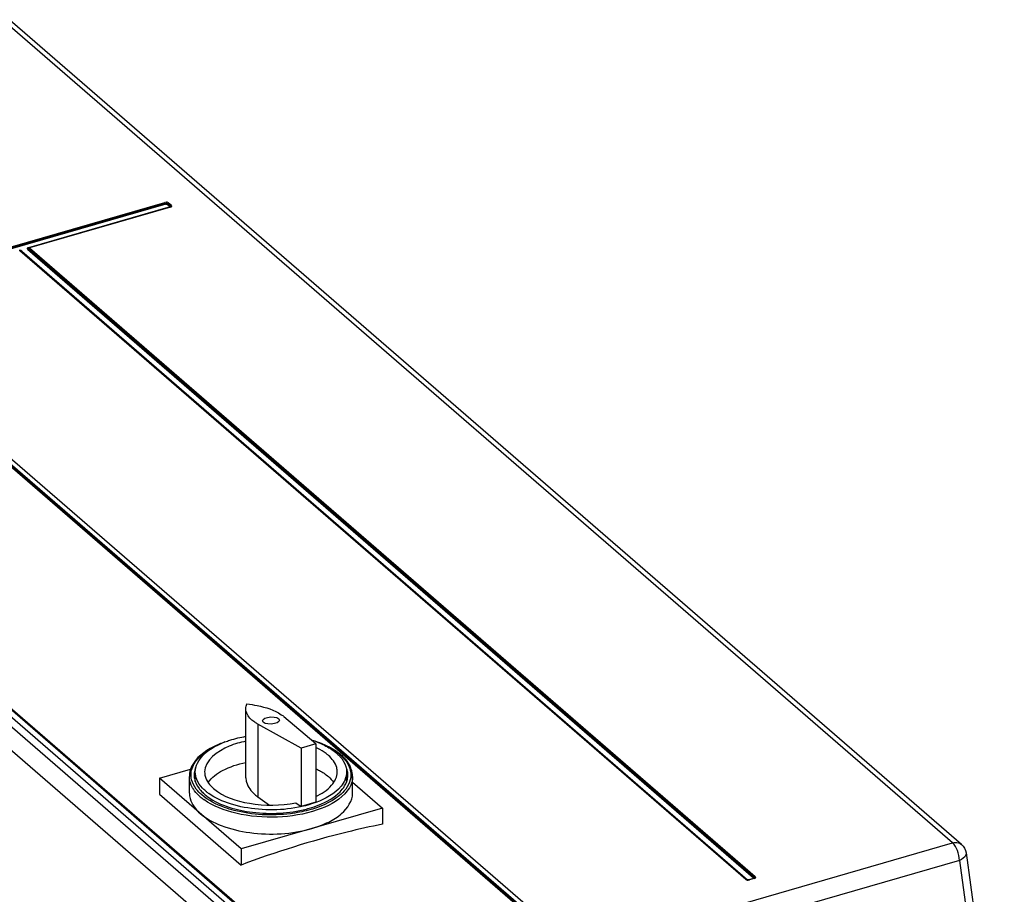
# Model space of a CAD drawing. Header units: inches. Extents: x 0 to 117, y 0 to 83.
# Tile 62 of 70: x 101.65 to 107.35, y 22.13 to 27.19. Entities that reach past the tile are written whole.
import ezdxf

# ---------------------------------------------------------------- set-up
doc = ezdxf.new("R2010")
doc.units = ezdxf.units.IN
doc.header["$LTSCALE"] = 6.431102
doc.header["$MEASUREMENT"] = 0
doc.layers.get('0').update_dxf_attribs({"linetype": 'CONTINUOUS'})

msp = doc.modelspace()

# ---------------------------------------------------------------- linework, layer by layer
at = {"color": 7, "linetype": 'CONTINUOUS'}
for p, q in [((107.0542, 22.4265), (100.8632, 27.788)), ((107.1058, 22.4178), (100.9148, 27.7794)), ((97.3593, 26.7765), (103.5503, 21.415)), ((103.5975, 21.4286), (97.4065, 26.7902)), ((99.2225, 26.7135), (104.8931, 21.8026)), ((100.8048, 25.6473), (102.4942, 26.135)), ((102.497, 26.1302), (100.8076, 25.6425)), ((102.5001, 26.1248), (100.8107, 25.6371)), ((102.5238, 26.1084), (101.7041, 25.8723)), ((102.5257, 26.1077), (101.71, 25.8723)), ((102.5213, 26.1104), (102.5055, 26.1241)), ((102.5267, 26.1147), (102.511, 26.1284)), ((102.5157, 26.1321), (102.5315, 26.1185)), ((102.531, 26.1157), (102.5296, 26.1161)), ((105.8574, 22.2156), (101.6547, 25.8552)), ((105.8619, 22.2148), (101.6592, 25.8544)), ((101.6598, 25.8538), (101.6598, 25.8539)), ((101.6649, 25.853), (105.8676, 22.2134)), ((105.9017, 22.2232), (101.699, 25.8628)), ((101.6994, 25.8653), (101.7007, 25.865)), ((101.7042, 25.8706), (101.7042, 25.8706)), ((105.9072, 22.2275), (101.7045, 25.8671)), ((101.7093, 25.8709), (105.9119, 22.2313)), ((104.7337, 21.8913), (100.5352, 25.5273)), ((104.7393, 21.8948), (100.5408, 25.5308)), ((100.5465, 25.5342), (104.7449, 21.8982)), ((103.5133, 21.5427), (99.3148, 25.1787)), ((99.3204, 25.1785), (103.5189, 21.5425)), ((99.326, 25.1782), (103.5245, 21.5422)), ((103.4826, 21.3356), (101.0909, 23.4068)), ((102.9629, 22.8033), (102.9629, 23.2037)), ((103.3672, 22.9995), (103.1835, 23.1571)), ((103.0326, 23.1136), (103.0326, 22.6927)), ((103.282, 22.9749), (103.0326, 23.1136)), ((103.3672, 22.9995), (103.282, 22.9749)), ((103.282, 22.9749), (103.282, 22.6374)), ((103.3672, 22.9995), (103.3672, 22.662)), ((102.4627, 22.8009), (102.6427, 22.8529)), ((102.4627, 22.8009), (102.4627, 22.7078)), ((102.9351, 22.3918), (102.4627, 22.8009)), ((102.6356, 22.7145), (102.6356, 22.8116)), ((102.6701, 22.7822), (102.6701, 22.8201)), ((103.546, 22.7823), (103.546, 22.8202)), ((103.5805, 22.7145), (103.5805, 22.8116)), ((103.5805, 22.7778), (103.7534, 22.628)), ((102.4627, 22.7078), (102.9351, 22.2986)), ((103.0326, 22.6927), (103.0988, 22.6454)), ((103.2514, 22.6592), (103.282, 22.6374)), ((103.3672, 22.662), (103.282, 22.6374)), ((103.7534, 22.628), (102.9351, 22.3918)), ((103.7534, 22.628), (103.7534, 22.5349)), ((104.8931, 21.8026), (107.0542, 22.4265)), ((102.9351, 22.3918), (102.9351, 22.2986)), ((107.1322, 22.3689), (107.3535, 20.7479)), ((107.0936, 22.3254), (104.9278, 21.7002)), ((107.0936, 22.3254), (107.3139, 20.7117)), ((105.8673, 22.213), (105.8681, 22.2134)), ((105.9042, 22.2212), (105.873, 22.2127)), ((105.9062, 22.2205), (105.8789, 22.2127)), ((105.9115, 22.2285), (105.91, 22.2289))]:
    msp.add_line(p, q, dxfattribs=at)
for points in [[(102.4972, 26.1295), (102.4968, 26.1309), (102.4965, 26.1316), (102.4962, 26.1322), (102.4959, 26.1328), (102.4956, 26.1333), (102.4953, 26.1338), (102.4949, 26.1343), (102.4946, 26.1347), (102.4942, 26.135)], [(102.5001, 26.1248), (102.4997, 26.1252), (102.4993, 26.1256), (102.4989, 26.1261), (102.4986, 26.1267), (102.4982, 26.1273), (102.4979, 26.128), (102.4975, 26.1287), (102.4972, 26.1295)], [(102.5001, 26.1248), (102.5008, 26.1249), (102.5015, 26.125), (102.5021, 26.1251), (102.5028, 26.125), (102.5034, 26.1249), (102.5041, 26.1248), (102.5046, 26.1246), (102.5051, 26.1244), (102.5055, 26.1241)], [(102.5105, 26.1277), (102.51, 26.1271), (102.5095, 26.1265), (102.5089, 26.1259), (102.5083, 26.1254), (102.5076, 26.125), (102.5069, 26.1246), (102.5062, 26.1243), (102.5055, 26.1241)], [(102.5157, 26.1321), (102.5151, 26.1319), (102.5145, 26.1317), (102.5139, 26.1313), (102.5133, 26.1309), (102.5128, 26.1305), (102.5123, 26.13), (102.5118, 26.1295), (102.5114, 26.129), (102.5105, 26.1277)], [(102.5213, 26.1104), (102.522, 26.1107), (102.5226, 26.111), (102.5233, 26.1113), (102.524, 26.1118), (102.5246, 26.1123), (102.5252, 26.1128), (102.5257, 26.1134), (102.5263, 26.1141), (102.5271, 26.1153)], [(102.5271, 26.11), (102.527, 26.1099), (102.5269, 26.1098), (102.5267, 26.1096), (102.5264, 26.1094), (102.526, 26.1092), (102.5256, 26.109), (102.5251, 26.1088), (102.5245, 26.1086), (102.5238, 26.1084)], [(102.5257, 26.1077), (102.5254, 26.108), (102.525, 26.1082), (102.5247, 26.1084), (102.5243, 26.1084), (102.524, 26.1084), (102.5238, 26.1084)], [(102.5271, 26.1153), (102.5275, 26.1159), (102.528, 26.1164), (102.5285, 26.1169), (102.5291, 26.1173), (102.5297, 26.1177), (102.5303, 26.118), (102.5309, 26.1183), (102.5315, 26.1185)], [(101.652, 25.8555), (101.6524, 25.8556), (101.6527, 25.8556), (101.653, 25.8557), (101.6533, 25.8556), (101.6537, 25.8556), (101.654, 25.8555), (101.6543, 25.8554), (101.6545, 25.8553), (101.6547, 25.8552)], [(101.6592, 25.8544), (101.6591, 25.8545), (101.6587, 25.8548), (101.6582, 25.8551), (101.6577, 25.8552), (101.6571, 25.8554), (101.6565, 25.8554), (101.6559, 25.8554), (101.6553, 25.8553), (101.6547, 25.8552)], [(101.6649, 25.853), (101.6644, 25.8529), (101.6638, 25.8528), (101.6632, 25.8527), (101.6627, 25.8527), (101.6622, 25.8528), (101.6616, 25.8529), (101.6609, 25.8531), (101.6602, 25.8535), (101.6598, 25.8538)], [(101.704, 25.8665), (101.7035, 25.8658), (101.703, 25.8653), (101.7024, 25.8647), (101.7018, 25.8642), (101.7011, 25.8638), (101.7004, 25.8634), (101.6997, 25.8631), (101.699, 25.8628)], [(101.7093, 25.8709), (101.7087, 25.8707), (101.7081, 25.8704), (101.7075, 25.8701), (101.7069, 25.8697), (101.7063, 25.8693), (101.7058, 25.8688), (101.7053, 25.8683), (101.7049, 25.8677), (101.704, 25.8665)], [(101.7041, 25.8723), (101.7044, 25.872), (101.7047, 25.8718), (101.7051, 25.8716), (101.7054, 25.8715), (101.7056, 25.8715), (101.706, 25.8715), (101.7062, 25.8715)], [(101.7081, 25.8729), (101.7083, 25.873), (101.7086, 25.873), (101.7089, 25.8729), (101.7093, 25.8727), (101.7096, 25.8725), (101.71, 25.8723)], [(101.7093, 25.8709), (101.7091, 25.8711), (101.709, 25.8712), (101.709, 25.8714), (101.709, 25.8716), (101.7091, 25.8717), (101.7092, 25.8719), (101.7094, 25.872), (101.7097, 25.8721), (101.71, 25.8723)], [(102.6406, 23.7134), (102.6396, 23.7122), (102.639, 23.7116), (102.6384, 23.7111), (102.6378, 23.7107), (102.6372, 23.7103), (102.6365, 23.7099), (102.6359, 23.7096), (102.6352, 23.7094), (102.6345, 23.7093)], [(102.6406, 23.7134), (102.6411, 23.7139), (102.6417, 23.7144), (102.6424, 23.7149), (102.643, 23.7153), (102.6437, 23.7156), (102.6443, 23.7159), (102.645, 23.7161), (102.6457, 23.7162)], [(105.9075, 22.2281), (105.908, 22.2287), (105.9085, 22.2292), (105.909, 22.2297), (105.9095, 22.2301), (105.9101, 22.2305), (105.9107, 22.2308), (105.9113, 22.2311), (105.9119, 22.2313)], [(105.8574, 22.2156), (105.858, 22.2157), (105.8586, 22.2158), (105.8592, 22.2158), (105.8598, 22.2157), (105.8603, 22.2156), (105.8608, 22.2155), (105.8613, 22.2152), (105.8618, 22.2149), (105.8619, 22.2148)], [(105.8658, 22.2131), (105.8662, 22.2131), (105.8669, 22.2132), (105.8676, 22.2134)], [(105.8693, 22.2126), (105.8691, 22.2126), (105.8686, 22.2128), (105.8681, 22.2131), (105.8676, 22.2134)], [(105.877, 22.2133), (105.8772, 22.2134), (105.8775, 22.2134), (105.8778, 22.2133), (105.8782, 22.2132), (105.8785, 22.213), (105.8789, 22.2127)], [(105.9017, 22.2232), (105.9024, 22.2235), (105.9031, 22.2238), (105.9038, 22.2242), (105.9044, 22.2246), (105.905, 22.2251), (105.9056, 22.2256), (105.9062, 22.2262), (105.9067, 22.2269), (105.9075, 22.2281)], [(105.9075, 22.2228), (105.9074, 22.2227), (105.9073, 22.2226), (105.9071, 22.2224), (105.9068, 22.2223), (105.9064, 22.2221), (105.906, 22.2218), (105.9055, 22.2216), (105.9049, 22.2214), (105.9042, 22.2212)], [(105.9062, 22.2205), (105.9058, 22.2208), (105.9055, 22.221), (105.9051, 22.2212), (105.9048, 22.2212), (105.9045, 22.2212), (105.9042, 22.2212)]]:
    msp.add_lwpolyline(points, dxfattribs=at)
for centre, radius, start, end in [((103.1683, 22.4715), 0.5776, 69.3161, 72.6572), ((103.204, 22.6219), 0.3925, 63.47, 65.3846), ((103.1806, 22.5052), 0.5417, 69.1043, 69.2831), ((103.2631, 22.626), 0.3991, 58.4475, 60.0247), ((103.2837, 22.6677), 0.3501, 54.2363, 58.6624), ((103.2826, 22.6573), 0.3622, 54.7371, 58.4826), ((103.3019, 22.6934), 0.3187, 53.7378, 54.174), ((103.3192, 22.7165), 0.2898, 49.1754, 53.8041), ((103.2989, 22.6808), 0.3336, 54.0531, 54.6947), ((103.3083, 22.6936), 0.3177, 52.0499, 54.0642), ((103.3252, 22.7153), 0.2902, 49.1329, 52.0631), ((102.7799, 22.8069), 0.145, 154.9692, 162.9111), ((103.4347, 22.8063), 0.1465, 19.0519, 24.9748), ((102.7749, 22.8201), 0.1118, 174.793, 179.994), ((103.4235, 22.84), 0.1229, 337.5995, 346.0976), ((103.4412, 22.8202), 0.1118, 354.793, 359.994), ((102.8938, 22.9192), 0.2981, 229.1864, 234.1707), ((102.8707, 22.881), 0.2269, 223.4101, 227.09), ((102.8845, 22.8958), 0.2472, 227.0676, 229.1172), ((102.8978, 22.9229), 0.2582, 229.1137, 230.616), ((102.9143, 22.9434), 0.2846, 230.65, 234.2232), ((103.3762, 22.8535), 0.1856, 321.0384, 322.2912), ((103.1485, 23.2574), 0.6556, 284.558, 287.3838), ((105.8695, 22.2173), 0.00588, 311.4948, 321.3933)]:
    msp.add_arc(centre, radius, start, end, dxfattribs=at)
msp.add_ellipse((103.108, 23.1353), major_axis=(0.0492, 0.0027), ratio=0.420115, dxfattribs=at)
for points in [[(102.497, 26.1302), (102.5004, 26.1312), (102.5085, 26.132), (102.5075, 26.1286)], [(102.5157, 26.1321), (102.5115, 26.1358), (102.5025, 26.1384), (102.499, 26.1341)], [(101.6592, 25.8544), (101.6569, 25.8564), (101.6531, 25.857), (101.6501, 25.8562)], [(101.6649, 25.853), (101.6623, 25.8553), (101.6586, 25.8567), (101.6551, 25.8567)], [(102.9629, 23.2035), (102.9629, 23.2128), (102.9649, 23.2223), (102.9683, 23.2309)], [(103.1679, 23.169), (103.1733, 23.1653), (103.1785, 23.1614), (103.1835, 23.1571)], [(103.0326, 23.1136), (103.0264, 23.117), (103.0204, 23.1207), (103.0145, 23.1247)], [(103.4681, 22.9619), (103.4747, 22.9571), (103.4812, 22.9521), (103.4874, 22.9467)], [(103.4874, 22.9467), (103.4932, 22.9417), (103.4987, 22.9364), (103.504, 22.9308)], [(103.504, 22.9308), (103.5089, 22.9256), (103.5135, 22.9202), (103.5178, 22.9145)], [(103.5087, 22.9358), (103.5148, 22.9305), (103.5207, 22.9249), (103.5262, 22.9191)], [(103.5408, 22.909), (103.5329, 22.9182), (103.5243, 22.9268), (103.5151, 22.9347)], [(103.5262, 22.9191), (103.5314, 22.9136), (103.5363, 22.9079), (103.5408, 22.9019)], [(102.6458, 22.8297), (102.6469, 22.8423), (102.6501, 22.8549), (102.6549, 22.8666)], [(102.6727, 22.8661), (102.668, 22.8547), (102.6647, 22.8425), (102.6636, 22.8303)], [(103.5178, 22.9145), (103.5218, 22.9092), (103.5256, 22.9037), (103.5289, 22.8979)], [(103.5289, 22.8979), (103.5394, 22.8797), (103.546, 22.8583), (103.546, 22.8373)], [(103.5676, 22.8682), (103.5607, 22.8829), (103.5514, 22.8967), (103.5408, 22.909)], [(103.5408, 22.9019), (103.5491, 22.891), (103.5562, 22.879), (103.5614, 22.8663)], [(103.5499, 22.8461), (103.5484, 22.8523), (103.5465, 22.8583), (103.5442, 22.8641)], [(103.5614, 22.8663), (103.5638, 22.8603), (103.5658, 22.8541), (103.5673, 22.8478)], [(102.6414, 22.8495), (102.6376, 22.8373), (102.6356, 22.8244), (102.6356, 22.8116)], [(102.6543, 22.7459), (102.6428, 22.7656), (102.6356, 22.7889), (102.6356, 22.8116)], [(102.6487, 22.7926), (102.6458, 22.8046), (102.6448, 22.8173), (102.6458, 22.8297)], [(102.6788, 22.7937), (102.6732, 22.8074), (102.6701, 22.8224), (102.6701, 22.8372)], [(103.4405, 22.8104), (103.4522, 22.8003), (103.463, 22.7887), (103.4717, 22.7759)], [(103.546, 22.8373), (103.546, 22.8282), (103.5449, 22.8192), (103.5427, 22.8104)], [(103.5529, 22.8202), (103.5529, 22.8289), (103.5519, 22.8377), (103.5499, 22.8461)], [(103.5805, 22.8116), (103.5805, 22.7889), (103.5732, 22.7656), (103.5618, 22.7459)], [(103.5673, 22.8478), (103.5717, 22.8297), (103.5716, 22.8101), (103.5672, 22.792)], [(103.5805, 22.8116), (103.5805, 22.826), (103.5779, 22.8405), (103.5732, 22.8541)], [(102.6753, 22.7384), (102.6632, 22.7545), (102.6534, 22.773), (102.6487, 22.7926)], [(102.6663, 22.7279), (102.6619, 22.7336), (102.6579, 22.7397), (102.6543, 22.7459)], [(103.5618, 22.7459), (103.5544, 22.7331), (103.5451, 22.7212), (103.5349, 22.7104)], [(103.5672, 22.792), (103.5624, 22.7726), (103.5527, 22.7542), (103.5407, 22.7383)], [(102.6989, 22.6935), (102.687, 22.7039), (102.6759, 22.7153), (102.6663, 22.7279)], [(102.7074, 22.7045), (102.6957, 22.7147), (102.6847, 22.726), (102.6753, 22.7384)], [(102.6918, 22.7417), (102.6961, 22.7359), (102.7009, 22.7304), (102.7058, 22.7251)], [(102.7228, 22.7089), (102.729, 22.7035), (102.7355, 22.6984), (102.7423, 22.6936)], [(103.0145, 22.7069), (103.0203, 22.7019), (103.0264, 22.6971), (103.0326, 22.6927)], [(107.1058, 22.4178), (107.1198, 22.4057), (107.1297, 22.3873), (107.1322, 22.3689)], [(105.8574, 22.2156), (105.8615, 22.212), (105.8693, 22.2093), (105.8734, 22.2129)]]:
    msp.add_open_spline(points, degree=3, dxfattribs=at)
for points, knots in [([(102.5257, 26.1077), (102.5284, 26.1085), (102.5321, 26.1092), (102.535, 26.1144), (102.5322, 26.1154), (102.531, 26.1157)], [0, 0, 0, 0, 0.578791, 0.747679, 1, 1, 1, 1]), ([(102.5267, 26.1147), (102.5275, 26.1141), (102.5291, 26.1125), (102.5281, 26.1102), (102.5273, 26.1099)], [0, 0, 0, 0, 0.546186, 1, 1, 1, 1]), ([(101.7041, 25.8723), (101.7017, 25.8716), (101.6985, 25.871), (101.6959, 25.8664), (101.6984, 25.8656), (101.6994, 25.8653)], [0, 0, 0, 0, 0.578791, 0.747682, 1, 1, 1, 1]), ([(101.7045, 25.8671), (101.704, 25.8675), (101.7034, 25.8689), (101.7041, 25.8701), (101.7045, 25.8706)], [0, 0, 0, 0, 0.482753, 1, 1, 1, 1]), ([(101.7081, 25.8729), (101.7074, 25.8727), (101.706, 25.872), (101.7049, 25.871), (101.7043, 25.8705)], [0, 0, 0, 0, 0.46654, 1, 1, 1, 1]), ([(103.0145, 23.1247), (103.0066, 23.1301), (102.9815, 23.1494), (102.9629, 23.181), (102.9629, 23.2035)], [0, 0, 0, 0, 0.297841, 1, 1, 1, 1]), ([(102.9683, 23.2309), (102.9885, 23.2287), (103.0573, 23.2181), (103.1269, 23.197), (103.1679, 23.169)], [0, 0, 0, 0, 0.290116, 1, 1, 1, 1]), ([(102.8416, 23.011), (102.8509, 23.0146), (102.8905, 23.0285), (102.9314, 23.0383), (102.9628, 23.0438)], [0, 0, 0, 0, 0.238467, 1, 1, 1, 1]), ([(102.8415, 23.0111), (102.8188, 23.0032), (102.7447, 22.9729), (102.6726, 22.9199), (102.6486, 22.8683)], [0, 0, 0, 0, 0.297031, 1, 1, 1, 1]), ([(102.6549, 22.8666), (102.6601, 22.8793), (102.6943, 22.936), (102.7538, 22.9722), (102.8009, 22.9931)], [0, 0, 0, 0, 0.210238, 1, 1, 1, 1]), ([(102.6701, 22.8372), (102.6701, 22.8728), (102.7175, 22.9551), (102.7956, 22.9934), (102.8416, 23.011)], [0, 0, 0, 0, 0.419645, 1, 1, 1, 1]), ([(102.9627, 23.0149), (102.9296, 23.0081), (102.8356, 22.9835), (102.7242, 22.9056), (102.7242, 22.8372)], [0, 0, 0, 0, 0.330721, 1, 1, 1, 1]), ([(103.3738, 23.0113), (103.3827, 23.0079), (103.4156, 22.9943), (103.447, 22.9771), (103.4681, 22.9619)], [0, 0, 0, 0, 0.267941, 1, 1, 1, 1]), ([(103.4625, 22.9717), (103.4558, 22.9755), (103.4273, 22.9909), (103.3973, 23.0033), (103.3739, 23.0113)], [0, 0, 0, 0, 0.237481, 1, 1, 1, 1]), ([(103.4405, 22.9332), (103.4362, 22.9369), (103.4171, 22.9521), (103.396, 22.9647), (103.3793, 22.973)], [0, 0, 0, 0, 0.232995, 1, 1, 1, 1]), ([(103.4919, 22.8373), (103.4919, 22.8457), (103.4869, 22.8828), (103.4621, 22.9145), (103.4405, 22.9332)], [0, 0, 0, 0, 0.227624, 1, 1, 1, 1]), ([(102.7444, 22.7759), (102.7648, 22.8061), (102.8358, 22.8577), (102.9163, 22.8826), (102.9627, 22.8921)], [0, 0, 0, 0, 0.434498, 1, 1, 1, 1]), ([(102.6632, 22.8201), (102.6632, 22.8134), (102.6657, 22.7853), (102.6789, 22.7588), (102.6918, 22.7417)], [0, 0, 0, 0, 0.238095, 1, 1, 1, 1]), ([(102.7242, 22.8372), (102.7242, 22.8288), (102.7291, 22.7917), (102.754, 22.76), (102.7756, 22.7413)], [0, 0, 0, 0, 0.227624, 1, 1, 1, 1]), ([(102.9629, 22.8032), (102.9629, 22.7948), (102.9679, 22.7575), (102.9929, 22.7257), (103.0145, 22.7069)], [0, 0, 0, 0, 0.227719, 1, 1, 1, 1]), ([(103.3673, 22.6957), (103.4013, 22.7113), (103.4593, 22.745), (103.4919, 22.8093), (103.4919, 22.8373)], [0, 0, 0, 0, 0.572398, 1, 1, 1, 1]), ([(103.3675, 22.8559), (103.3745, 22.8527), (103.4002, 22.84), (103.4246, 22.8242), (103.4405, 22.8104)], [0, 0, 0, 0, 0.269509, 1, 1, 1, 1]), ([(103.523, 22.74), (103.5272, 22.7454), (103.5417, 22.7664), (103.5508, 22.7915), (103.5525, 22.8101)], [0, 0, 0, 0, 0.26888, 1, 1, 1, 1]), ([(102.7287, 22.7277), (102.723, 22.7327), (102.7029, 22.7517), (102.6864, 22.775), (102.6788, 22.7937)], [0, 0, 0, 0, 0.272956, 1, 1, 1, 1]), ([(103.5371, 22.7931), (103.5314, 22.7793), (103.4916, 22.7168), (103.422, 22.6808), (103.3677, 22.6608)], [0, 0, 0, 0, 0.205361, 1, 1, 1, 1]), ([(102.6356, 22.7145), (102.6356, 22.7041), (102.6417, 22.6584), (102.6723, 22.6194), (102.6989, 22.5964)], [0, 0, 0, 0, 0.227636, 1, 1, 1, 1]), ([(102.895, 22.6149), (102.8761, 22.6198), (102.8097, 22.64), (102.7453, 22.6717), (102.7074, 22.7045)], [0, 0, 0, 0, 0.280595, 1, 1, 1, 1]), ([(103.5349, 22.7104), (103.4927, 22.6659), (103.3623, 22.6012), (103.144, 22.5666), (102.917, 22.5851), (102.7739, 22.6379), (102.7192, 22.6775)], [0, 0, 0, 0, 0.213269, 0.484778, 0.765071, 1, 1, 1, 1]), ([(102.7423, 22.6936), (102.8163, 22.6401), (103.0142, 22.5871), (103.2124, 22.5966), (103.3133, 22.6228)], [0, 0, 0, 0, 0.466775, 1, 1, 1, 1]), ([(103.3677, 22.6608), (103.2632, 22.6224), (103.0904, 22.6064), (102.8806, 22.6437), (102.7856, 22.6854), (102.748, 22.7125)], [0, 0, 0, 0, 0.522963, 0.781999, 1, 1, 1, 1]), ([(102.7756, 22.7413), (102.8321, 22.6923), (102.9977, 22.6398), (103.1637, 22.6415), (103.2514, 22.6592)], [0, 0, 0, 0, 0.454945, 1, 1, 1, 1]), ([(103.5407, 22.7383), (103.5301, 22.7244), (103.4702, 22.6648), (103.3886, 22.6327), (103.3245, 22.6158)], [0, 0, 0, 0, 0.208192, 1, 1, 1, 1]), ([(103.3443, 22.5099), (103.3778, 22.5196), (103.4391, 22.5428), (103.5322, 22.5986), (103.5805, 22.6698), (103.5805, 22.7145)], [0, 0, 0, 0, 0.319142, 0.591978, 1, 1, 1, 1]), ([(103.3444, 22.6317), (103.3634, 22.6377), (103.4276, 22.6613), (103.4897, 22.6987), (103.5205, 22.7368)], [0, 0, 0, 0, 0.288775, 1, 1, 1, 1]), ([(102.6989, 22.5964), (102.7342, 22.5658), (102.8283, 22.5171), (103.0462, 22.4671), (103.2292, 22.4767), (103.3443, 22.5099)], [0, 0, 0, 0, 0.208997, 0.46334, 1, 1, 1, 1]), ([(103.3245, 22.6158), (103.2904, 22.6067), (103.1487, 22.5804), (103.0002, 22.5876), (102.895, 22.6149)], [0, 0, 0, 0, 0.245161, 1, 1, 1, 1]), ([(103.7534, 22.5349), (103.685, 22.5211), (103.4078, 22.4588), (103.1357, 22.3738), (102.9351, 22.2986)], [0, 0, 0, 0, 0.245775, 1, 1, 1, 1]), ([(107.0542, 22.4265), (107.0589, 22.4278), (107.0764, 22.4313), (107.096, 22.4263), (107.1058, 22.4178)], [0, 0, 0, 0, 0.275279, 1, 1, 1, 1]), ([(107.0936, 22.3254), (107.0934, 22.345), (107.0851, 22.3812), (107.0672, 22.4152), (107.0542, 22.4265)], [0, 0, 0, 0, 0.533342, 1, 1, 1, 1]), ([(107.1322, 22.3689), (107.1328, 22.365), (107.1295, 22.344), (107.1086, 22.3316), (107.0936, 22.3254)], [0, 0, 0, 0, 0.197557, 1, 1, 1, 1]), ([(105.877, 22.2133), (105.8741, 22.2125), (105.8729, 22.2117), (105.8671, 22.2128), (105.8673, 22.213)], [0, 0, 0, 0, 0.911978, 1, 1, 1, 1]), ([(105.9062, 22.2205), (105.9089, 22.2213), (105.9126, 22.222), (105.9155, 22.2272), (105.9126, 22.2282), (105.9115, 22.2285)], [0, 0, 0, 0, 0.578791, 0.747679, 1, 1, 1, 1]), ([(105.9072, 22.2275), (105.9079, 22.2269), (105.9095, 22.2253), (105.9085, 22.223), (105.9077, 22.2227)], [0, 0, 0, 0, 0.546186, 1, 1, 1, 1])]:
    msp.add_open_spline(points, degree=3, knots=knots, dxfattribs=at)

doc.saveas('drawing.dxf')
